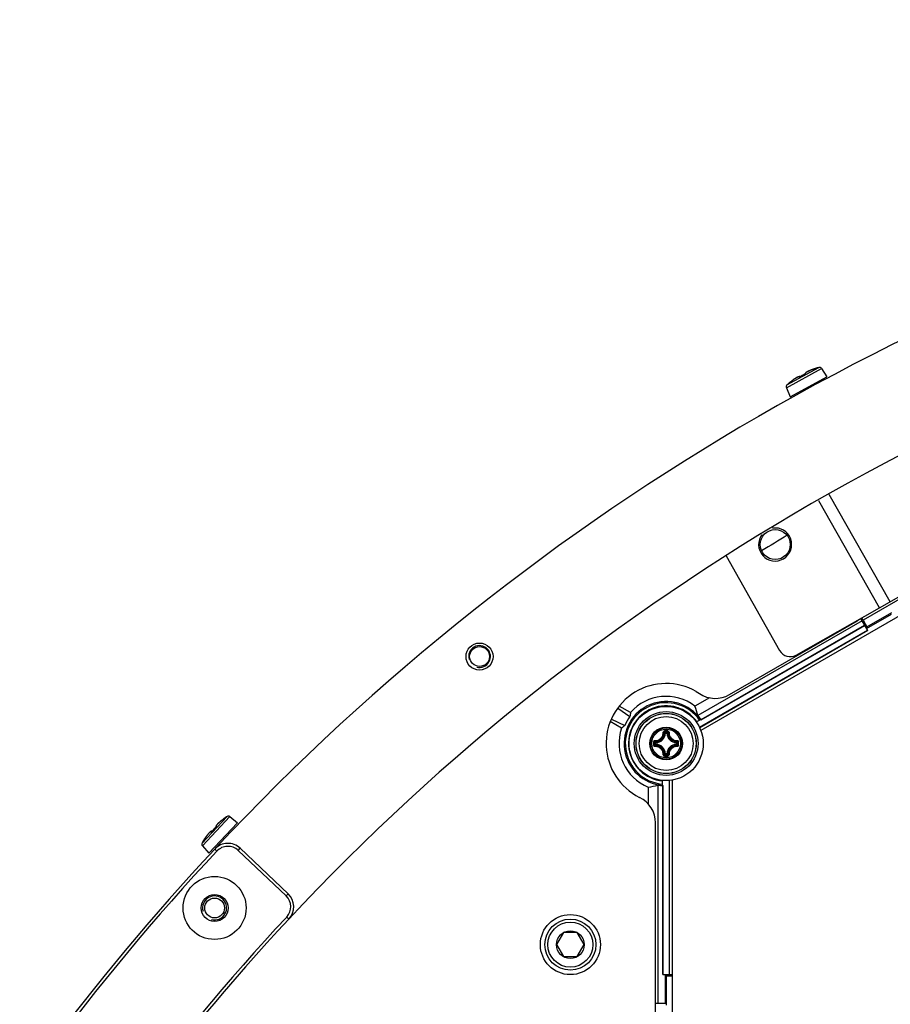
# Model space of a CAD drawing. Header units: millimetres. Extents: x 0 to 420, y 0 to 297.
# Tile 182 of 256: x 92 to 107, y 239 to 255. Entities that reach past the tile are written whole.
import ezdxf

# ---------------------------------------------------------------- set-up
doc = ezdxf.new("R2010")
doc.units = ezdxf.units.MM
doc.header["$LTSCALE"] = 23.1
doc.layers.get('0').update_dxf_attribs({"linetype": 'CONTINUOUS'})
doc.layers.add('02___PRT_ALL_AXES', color=7, linetype='CONTINUOUS')
doc.layers.add('DIM_PILOTEES', color=7, linetype='CONTINUOUS')
doc.styles.get("Standard").update_dxf_attribs({"font": 'txt', "width": 0.7})
doc.styles.add('TEXTSTYLE_4', font='txt')
doc.dimstyles.new('DIMSTYLE_5', dxfattribs={"dimtxt": 2.5, "dimasz": 3.5, "dimexe": 2, "dimexo": 0, "dimtad": 1, "dimlfac": 10, "dimdsep": 46, "dimtxsty": 'Standard', "dimblk": '_FILLED', "dimblk1": '_FILLED', "dimblk2": '_FILLED', "dimcen": 0.09, "dimazin": 2, "dimtp": 0.8, "dimtm": 0.8, "dimtfac": 1, "dimtmove": 0, "dimatfit": 2, "dimldrblk": '_FILLED', "dimfxl": 0, "dimtolj": 1, "dimarcsym": 0})

# ---------------------------------------------------------------- blocks, each defined once
blk = doc.blocks.new('_FILLED')
at = {"color": 0, "linetype": 'ByBlock'}
blk.add_solid([(0, 0), (-1, 0.1429), (-1, -0.1429)], dxfattribs=at)
blk = doc.blocks.new('*D8')
at = {"layer": 'DIM_PILOTEES', "color": 2, "linetype": 'Continuous'}
for p, q in [((124.125, 214.622), (176.063, 258.233)), ((154.337, 239.99), (124.125, 214.622)), ((93.913, 189.254), (124.125, 214.622))]:
    blk.add_line(p, q, dxfattribs=at)
at = {"layer": 'DIM_PILOTEES', "color": 2, "linetype": 'Continuous', "xscale": 3.5, "yscale": 3.5, "zscale": 3.5}
for p, rotation in [((154.337, 239.99), 40.0192182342), ((93.913, 189.254), 220.0192182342)]:
    blk.add_blockref('_FILLED', p, dxfattribs=dict(at, rotation=rotation))
at = {"layer": 'DIM_PILOTEES', "color": 2, "linetype": 'Continuous', "insert": (166.988, 254.693), "char_height": 2.5, "width": 13.83929, "attachment_point": 1, "rotation": 40.0192, "line_spacing_factor": 0.9, "style": 'TEXTSTYLE_4'}
blk.add_mtext('{\\ftxt;\\W0.0001;\\H0.0001;\\~}{\\ftxt;\\W1.3333333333;\\H2.5; }{\\ftxt;\\W0.0001;\\H0.0001;\\~}{\\ftxt;\\W0.0001;\\H0.0001;\\~}{\\ftxt;\\W2.3571428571;\\H2.5; }{\\ftxt;\\W0.0001;\\H0.0001;\\~}', dxfattribs=at)

msp = doc.modelspace()

# ---------------------------------------------------------------- linework, layer by layer
at = {"color": 7, "linetype": 'Continuous'}
for p, q in [((104.8287, 249.2448), (105.4145, 249.5648)), ((104.8379, 249.2899), (105.3716, 249.5815)), ((105.2918, 249.5569), (105.3083, 249.5625)), ((105.2936, 249.5575), (105.2918, 249.557)), ((105.2958, 249.5582), (105.2936, 249.5575)), ((105.2963, 249.5588), (105.2937, 249.558)), ((105.2937, 249.558), (105.2939, 249.5577)), ((105.2989, 249.5593), (105.2958, 249.5582)), ((105.2983, 249.5595), (105.2963, 249.5588)), ((105.3011, 249.5604), (105.2983, 249.5595)), ((105.3009, 249.5599), (105.2989, 249.5593)), ((105.3027, 249.5606), (105.3009, 249.5599)), ((105.3037, 249.5613), (105.3011, 249.5604)), ((105.3043, 249.5611), (105.3027, 249.5606)), ((105.306, 249.5621), (105.3037, 249.5613)), ((105.3057, 249.5616), (105.3043, 249.5611)), ((105.307, 249.5621), (105.3057, 249.5616)), ((105.3073, 249.5625), (105.306, 249.5621)), ((105.3081, 249.5625), (105.307, 249.5621)), ((105.3091, 249.5632), (105.3073, 249.5625)), ((105.3085, 249.5626), (105.3081, 249.5625)), ((105.3083, 249.5625), (105.3084, 249.5626)), ((105.3084, 249.5626), (105.3104, 249.5633)), ((105.3103, 249.5641), (105.3085, 249.5626)), ((105.3104, 249.5634), (105.3085, 249.5626)), ((105.4145, 249.5648), (105.5057, 249.4279)), ((104.8947, 249.0941), (105.5057, 249.4279)), ((105.0518, 249.4225), (105.0497, 249.4239)), ((105.0594, 249.4266), (105.0583, 249.4262)), ((105.062, 249.4278), (105.0594, 249.4266)), ((105.0606, 249.4268), (105.0605, 249.427)), ((105.1063, 249.4526), (105.0897, 249.4436)), ((105.1344, 249.4674), (105.1251, 249.4626)), ((105.1282, 249.4637), (105.1281, 249.4639)), ((105.1379, 249.4725), (105.1379, 249.4718)), ((105.1379, 249.4718), (105.138, 249.4697)), ((105.1822, 249.5123), (105.1739, 249.5077)), ((105.1899, 249.5163), (105.1814, 249.5119)), ((104.8287, 249.2448), (104.8947, 249.0941)), ((104.8831, 249.3298), (104.8833, 249.3306)), ((104.8856, 249.3321), (104.8833, 249.3306)), ((104.8846, 249.3316), (104.8833, 249.3306)), ((104.8853, 249.3319), (104.8846, 249.3316)), ((104.8871, 249.3326), (104.8847, 249.3308)), ((104.8871, 249.3326), (104.8856, 249.3321)), ((104.8878, 249.3331), (104.8871, 249.3326)), ((104.8875, 249.3329), (104.8998, 249.3427)), ((104.8889, 249.334), (104.8878, 249.3331)), ((104.8903, 249.3351), (104.8889, 249.334)), ((104.8918, 249.3363), (104.8903, 249.3351)), ((104.8943, 249.3383), (104.8918, 249.3363)), ((104.897, 249.3405), (104.8943, 249.3383)), ((104.8997, 249.3427), (104.897, 249.3405)), ((106.5561, 245.6753), (105.5443, 247.4637)), ((106.3829, 245.5753), (105.3722, 247.3616)), ((109.2561, 247.1879), (106.1066, 245.3695)), ((109.4471, 247.0239), (103.4037, 243.5348)), ((106.3829, 245.5753), (108.6909, 246.9078)), ((103.8238, 246.4432), (104.7169, 244.8645)), ((104.9895, 244.7889), (106.3821, 245.5768)), ((106.1637, 245.2336), (106.5801, 245.474)), ((106.1703, 245.2591), (106.5867, 245.4995)), ((106.09, 245.3614), (103.3548, 243.7822)), ((103.4075, 243.7145), (106.1325, 245.2877)), ((103.408, 243.7107), (106.1342, 245.2847)), ((103.8821, 244.1314), (106.0153, 245.363)), ((106.185, 245.1968), (106.0682, 245.3992)), ((106.106, 245.3706), (106.0842, 245.4083)), ((106.1066, 245.3695), (106.1703, 245.2591)), ((106.1832, 245.1998), (103.383, 243.5831)), ((106.185, 245.1968), (103.3846, 243.58)), ((103.3251, 244.1824), (103.3807, 244.1478)), ((103.5474, 244.078), (103.305, 243.9381)), ((102.0179, 243.9056), (102.2207, 243.7652)), ((102.2335, 243.8326), (102.0452, 243.9412)), ((102.083, 243.573), (101.8949, 243.6816)), ((101.9123, 243.723), (102.1352, 243.6176)), ((103.328, 243.6761), (103.4023, 243.719)), ((102.814, 243.4872), (102.8041, 243.4878)), ((102.814, 243.4872), (102.814, 243.4972)), ((102.814, 243.4972), (102.8365, 243.4972)), ((102.8141, 243.4872), (102.8364, 243.4872)), ((102.8365, 243.4872), (102.8365, 243.4972)), ((102.8365, 243.4872), (102.8464, 243.4878)), ((102.6443, 243.305), (102.6443, 243.3275)), ((102.6543, 243.3275), (102.6443, 243.3275)), ((102.6543, 243.305), (102.6443, 243.305)), ((102.6543, 243.3275), (102.6537, 243.3374)), ((102.6543, 243.305), (102.6537, 243.2951)), ((102.6543, 243.3051), (102.6543, 243.3274)), ((102.9962, 243.3275), (102.9968, 243.3374)), ((102.9962, 243.3275), (103.0062, 243.3275)), ((102.9962, 243.3274), (102.9962, 243.3051)), ((102.9962, 243.305), (102.9968, 243.2951)), ((102.9962, 243.305), (103.0062, 243.305)), ((103.0062, 243.3275), (103.0062, 243.305)), ((102.814, 243.1453), (102.8041, 243.1447)), ((102.814, 243.1453), (102.814, 243.1353)), ((102.8365, 243.1353), (102.814, 243.1353)), ((102.8364, 243.1453), (102.8141, 243.1453)), ((102.8365, 243.1453), (102.8365, 243.1353)), ((102.8365, 243.1453), (102.8464, 243.1447)), ((102.4666, 242.8072), (102.4708, 242.8098)), ((102.4666, 242.8072), (102.4708, 242.8097)), ((102.7662, 242.6151), (102.7662, 242.7008)), ((102.8742, 242.6998), (102.8742, 239.4685)), ((102.8777, 242.7), (102.8777, 239.4685)), ((102.9252, 242.7064), (102.9252, 235.7277)), ((102.5279, 242.5894), (102.5279, 242.3086)), ((102.6877, 242.6244), (102.6877, 238.9877)), ((102.7727, 239.4685), (102.7727, 242.6128)), ((102.7762, 239.4685), (102.7762, 242.6143)), ((95.0925, 241.6584), (95.5103, 242.1002)), ((95.0977, 241.6126), (95.5563, 242.0976)), ((95.2069, 241.4896), (95.6852, 241.9954)), ((95.3575, 241.9822), (95.3509, 241.9754)), ((95.442, 242.0523), (95.4549, 242.0618)), ((95.4448, 242.0548), (95.4435, 242.0539)), ((95.4436, 242.0539), (95.4438, 242.0536)), ((95.4545, 242.062), (95.4448, 242.0548)), ((95.4481, 242.0567), (95.4454, 242.0548)), ((95.4497, 242.0579), (95.4481, 242.0567)), ((95.4512, 242.0591), (95.4497, 242.0579)), ((95.4526, 242.0601), (95.4512, 242.0591)), ((95.4538, 242.0611), (95.4526, 242.0601)), ((95.4549, 242.0619), (95.4538, 242.0611)), ((95.4566, 242.0636), (95.4545, 242.062)), ((95.4558, 242.0626), (95.4549, 242.0619)), ((95.4561, 242.0629), (95.4558, 242.0626)), ((95.4574, 242.0648), (95.4561, 242.0628)), ((95.4577, 242.0642), (95.4561, 242.0629)), ((95.4561, 242.0628), (95.4577, 242.0641)), ((95.5563, 242.0976), (95.6852, 241.9954)), ((102.6477, 236.4562), (102.6477, 241.9934)), ((95.2551, 241.8504), (95.2527, 241.8511)), ((95.2547, 241.8496), (95.2599, 241.8547)), ((95.2611, 241.8567), (95.26, 241.8558)), ((95.2612, 241.8569), (95.2611, 241.8567)), ((95.2632, 241.8587), (95.2612, 241.8569)), ((95.2622, 241.8572), (95.2621, 241.8574)), ((95.2976, 241.8959), (95.2846, 241.8821)), ((95.3174, 241.9162), (95.3124, 241.9112)), ((95.3151, 241.9131), (95.3149, 241.9133)), ((95.3199, 241.9186), (95.3174, 241.9162)), ((95.3216, 241.9245), (95.3218, 241.9239)), ((95.3218, 241.9239), (95.3225, 241.9219)), ((95.3515, 241.9761), (95.345, 241.9691)), ((95.1241, 241.7124), (95.1231, 241.7111)), ((95.1232, 241.7102), (95.1231, 241.7111)), ((95.1246, 241.7129), (95.1241, 241.7124)), ((95.1261, 241.7141), (95.1244, 241.7117)), ((95.1266, 241.7148), (95.1261, 241.7141)), ((95.1264, 241.7146), (95.1351, 241.7277)), ((95.1274, 241.7161), (95.1266, 241.7148)), ((95.1284, 241.7175), (95.1274, 241.7161)), ((95.1295, 241.7191), (95.1284, 241.7175)), ((95.1312, 241.7218), (95.1295, 241.7191)), ((95.1332, 241.7248), (95.1312, 241.7218)), ((95.135, 241.7277), (95.1332, 241.7248)), ((95.0977, 241.6126), (95.2069, 241.4896)), ((95.3389, 241.5238), (95.3024, 241.5579)), ((95.6937, 241.5344), (95.7281, 241.5707)), ((96.4916, 240.7772), (95.6937, 241.5344)), ((96.526, 240.8135), (95.7281, 241.5707)), ((96.4916, 240.7772), (96.526, 240.8135)), ((96.5022, 240.4252), (96.5387, 240.3911)), ((101.1139, 240.1652), (100.9985, 239.9652)), ((101.3449, 240.1652), (101.1139, 240.1652)), ((101.4604, 239.9652), (101.3449, 240.1652)), ((100.9985, 239.9652), (101.1139, 239.7652)), ((101.3449, 239.7652), (101.4604, 239.9652)), ((101.1139, 239.7652), (101.3449, 239.7652)), ((102.7727, 239.4685), (102.9252, 239.4685)), ((102.8152, 238.9877), (102.8152, 239.4685)), ((102.8252, 239.4479), (102.8252, 238.9542)), ((102.8252, 239.4479), (102.9252, 239.4479)), ((102.6477, 238.9877), (102.8152, 238.9877))]:
    msp.add_line(p, q, dxfattribs=at)
for points in [[(105.2937, 249.558), (105.2823, 249.5542), (105.2693, 249.5498), (105.2568, 249.5453), (105.2447, 249.5407), (105.2332, 249.5361), (105.2223, 249.5316), (105.2121, 249.5271), (105.2026, 249.5227), (105.1939, 249.5185), (105.1859, 249.5144), (105.1823, 249.5124)], [(105.2918, 249.557), (105.2809, 249.5534), (105.2682, 249.549), (105.2556, 249.5445), (105.2432, 249.5398), (105.2313, 249.535), (105.2199, 249.5303), (105.2092, 249.5255), (105.1991, 249.5209), (105.1899, 249.5163)], [(105.3128, 249.5653), (105.3125, 249.5652), (105.3103, 249.5641)], [(105.3128, 249.5653), (105.3113, 249.5647), (105.3107, 249.5643)], [(105.0018, 249.4138), (104.9947, 249.4099), (104.9869, 249.4054), (104.9787, 249.4004), (104.9698, 249.3947), (104.9606, 249.3886), (104.9508, 249.3818), (104.9408, 249.3746), (104.9304, 249.3669), (104.9198, 249.3588), (104.9091, 249.3503), (104.8997, 249.3427)], [(105.0585, 249.4258), (105.0559, 249.4277), (105.0522, 249.4291), (105.0485, 249.4298), (105.0446, 249.4298), (105.0405, 249.4294), (105.0361, 249.4285), (105.0313, 249.4271), (105.026, 249.4252), (105.0202, 249.4229), (105.0138, 249.4199), (105.0068, 249.4164), (104.9992, 249.4123), (104.9983, 249.4118)], [(105.0497, 249.4239), (105.0486, 249.4247), (105.045, 249.4261), (105.0414, 249.4267), (105.0376, 249.4267), (105.0337, 249.4263), (105.0295, 249.4254), (105.025, 249.424), (105.02, 249.4222), (105.0145, 249.4199), (105.0085, 249.4171), (105.0018, 249.4138)], [(105.0522, 249.4227), (105.0511, 249.4222), (105.05, 249.4217), (105.0491, 249.4214), (105.0484, 249.4212), (105.0479, 249.4211), (105.0477, 249.421)], [(105.065, 249.4296), (105.0596, 249.4264), (105.058, 249.4255), (105.0564, 249.4247), (105.0549, 249.4239), (105.0535, 249.4233), (105.0522, 249.4227)], [(105.0897, 249.4436), (105.0835, 249.4401), (105.0773, 249.4366), (105.0711, 249.4331), (105.065, 249.4296)], [(105.1287, 249.4642), (105.1237, 249.4616), (105.1173, 249.4584), (105.1111, 249.4551), (105.1048, 249.4518), (105.0985, 249.4484)], [(105.1251, 249.4626), (105.1188, 249.4593), (105.1125, 249.456), (105.1063, 249.4526)], [(105.1387, 249.4702), (105.1378, 249.4696), (105.1368, 249.4689), (105.1357, 249.4682), (105.1345, 249.4674), (105.1331, 249.4666), (105.1317, 249.4658), (105.1302, 249.465), (105.1287, 249.4642)], [(105.1739, 249.5077), (105.1671, 249.5037), (105.1612, 249.4999), (105.1561, 249.4963), (105.1517, 249.4929), (105.1479, 249.4896), (105.1448, 249.4864), (105.1422, 249.4832), (105.1401, 249.4799), (105.1386, 249.4763), (105.1379, 249.4725)], [(105.1407, 249.4719), (105.1406, 249.4719), (105.1403, 249.4716), (105.1399, 249.4713), (105.1394, 249.4708), (105.1387, 249.4702)], [(95.4435, 242.0539), (95.4338, 242.0468), (95.4228, 242.0386), (95.4123, 242.0304), (95.4022, 242.0223), (95.3927, 242.0144), (95.3837, 242.0067), (95.3754, 241.9993), (95.3677, 241.9922), (95.3607, 241.9855), (95.3544, 241.9792), (95.3516, 241.9762)], [(95.442, 242.0523), (95.4327, 242.0456), (95.422, 242.0375), (95.4114, 242.0292), (95.4011, 242.021), (95.3912, 242.0128), (95.3818, 242.0048), (95.3731, 241.9969), (95.3649, 241.9894), (95.3575, 241.9822)], [(95.4454, 242.0548), (95.4425, 242.0527), (95.442, 242.0523)], [(95.4594, 242.0667), (95.4592, 242.0665), (95.4574, 242.0648)], [(95.4594, 242.0667), (95.4581, 242.0656), (95.4577, 242.0651)], [(95.2103, 241.8267), (95.2047, 241.8208), (95.1987, 241.8142), (95.1923, 241.8068), (95.1857, 241.7988), (95.1788, 241.79), (95.1716, 241.7806), (95.1642, 241.7707), (95.1567, 241.7601), (95.1492, 241.7492), (95.1416, 241.7378), (95.135, 241.7277)], [(95.2605, 241.8557), (95.2574, 241.8566), (95.2535, 241.8569), (95.2497, 241.8563), (95.246, 241.8552), (95.2422, 241.8535), (95.2383, 241.8513), (95.2342, 241.8485), (95.2297, 241.8451), (95.2249, 241.841), (95.2197, 241.8363), (95.2142, 241.8308), (95.2082, 241.8245), (95.2075, 241.8238)], [(95.2527, 241.8511), (95.2514, 241.8515), (95.2476, 241.8518), (95.2439, 241.8512), (95.2403, 241.8501), (95.2368, 241.8484), (95.2331, 241.8463), (95.2291, 241.8436), (95.2249, 241.8404), (95.2204, 241.8365), (95.2155, 241.8319), (95.2103, 241.8267)], [(95.2555, 241.8507), (95.2545, 241.8499), (95.2537, 241.8492), (95.2529, 241.8486), (95.2523, 241.8482), (95.2519, 241.8479), (95.2516, 241.8477)], [(95.2655, 241.8612), (95.2613, 241.8565), (95.2601, 241.8552), (95.2588, 241.8539), (95.2577, 241.8528), (95.2565, 241.8517), (95.2555, 241.8507)], [(95.2846, 241.8821), (95.2798, 241.877), (95.275, 241.8717), (95.2702, 241.8665), (95.2655, 241.8612)], [(95.3154, 241.9138), (95.3114, 241.9098), (95.3064, 241.9048), (95.3014, 241.8997), (95.2965, 241.8946), (95.2916, 241.8895)], [(95.3124, 241.9112), (95.3075, 241.9061), (95.3025, 241.901), (95.2976, 241.8959)], [(95.323, 241.9226), (95.3224, 241.9217), (95.3217, 241.9208), (95.3208, 241.9198), (95.3199, 241.9186), (95.3189, 241.9175), (95.3178, 241.9163), (95.3166, 241.915), (95.3154, 241.9138)], [(95.345, 241.9691), (95.3398, 241.9632), (95.3354, 241.9578), (95.3316, 241.9528), (95.3284, 241.9482), (95.3259, 241.9439), (95.3239, 241.9399), (95.3224, 241.936), (95.3214, 241.9322), (95.3211, 241.9284), (95.3216, 241.9245)], [(95.3244, 241.9248), (95.3244, 241.9247), (95.3242, 241.9244), (95.3239, 241.924), (95.3235, 241.9234), (95.323, 241.9226)], [(95.1261, 241.7141), (95.1249, 241.7132), (95.1233, 241.7113), (95.1231, 241.7111)]]:
    msp.add_lwpolyline(points, dxfattribs=at)
for centre, radius in [((102.8252, 243.3163), 0.6185), ((102.8252, 243.3163), 0.5318), ((102.8252, 243.3163), 0.5019), ((102.8252, 243.3163), 0.5), ((102.8252, 243.3162), 0.45), ((102.8252, 243.3162), 0.2732), ((102.8252, 243.3162), 0.2731), ((102.8252, 243.3162), 0.262), ((102.8252, 243.3162), 0.2384), ((95.3013, 240.576), 0.525), ((95.3013, 240.576), 0.225), ((101.2294, 239.9652), 0.5), ((101.2294, 239.9652), 0.425), ((101.2294, 239.9652), 0.375), ((101.2294, 239.9652), 0.2309)]:
    msp.add_circle(centre, radius, dxfattribs=at)
for centre, radius, start, end in [((124.1252, 214.622), 39.45, 103.22022, 136.89322), ((105.4896, 248.9028), 0.683, 112.66815, 112.84923), ((105.5036, 248.8692), 0.7194, 111.77269, 112.6624), ((105.517, 248.8359), 0.7552, 111.51761, 111.77827), ((105.5251, 248.8153), 0.7773, 111.03353, 111.5166), ((105.5328, 248.7953), 0.7988, 110.72498, 111.03448), ((105.5409, 248.7736), 0.822, 109.97038, 110.72313), ((105.5478, 248.7549), 0.8418, 109.65736, 109.97242), ((105.5511, 248.7457), 0.8516, 109.19457, 109.65723), ((105.5532, 248.7396), 0.8582, 108.93594, 109.19486), ((105.5545, 248.7359), 0.862, 107.7411, 108.93675), ((105.3153, 249.5547), 0.0101, 116.46482, 120.46877), ((105.3153, 249.5547), 0.01, 106.91816, 116.47921), ((105.6613, 248.417), 1.2, 103.97287, 106.88234), ((105.3812, 249.5427), 0.04, 33.65, 103.97287), ((105.4463, 248.6821), 0.8574, 127.29492, 127.67111), ((105.4318, 248.7012), 0.8334, 126.66099, 127.29642), ((105.4154, 248.7233), 0.8059, 126.284, 126.65979), ((105.3997, 248.7446), 0.7794, 125.83824, 126.28458), ((105.3846, 248.7655), 0.7537, 125.54167, 125.83744), ((105.361, 248.7986), 0.713, 124.69905, 125.54723), ((105.3385, 248.831), 0.6735, 124.49978, 124.69318), ((105.0065, 249.5186), 0.1066, 298.65972, 300.49488), ((105.6694, 248.3927), 1.2, 118.65011, 120.48741), ((105.6695, 248.3925), 1.2002, 116.81277, 118.64982), ((105.0795, 249.5599), 0.1078, 296.81328, 297.71652), ((104.8654, 249.2608), 0.04, 133.32713, 203.65), ((105.6613, 248.417), 1.2, 130.41766, 133.32713), ((104.8896, 249.3221), 0.01, 117.79905, 130.36747), ((105.4691, 248.653), 0.8944, 128.43223, 129.53823), ((105.4615, 248.6626), 0.8821, 128.07889, 128.43202), ((105.4549, 248.671), 0.8714, 127.67102, 128.07901), ((124.1252, 214.622), 37.5, 120.94158, 121.70578), ((105.9153, 245.5362), 0.2, 300, 312.68965), ((104.891, 244.963), 0.2, 209.5, 299.5), ((102.8252, 243.3163), 1, 60.01188, 243.74462), ((103.6446, 244.5428), 0.475, 236.25538, 300), ((102.8252, 243.3163), 0.7002, 34.93575, 265.16551), ((102.8252, 243.3163), 0.6802, 35.08125, 265.023), ((102.8252, 243.3163), 0.7853, 52.34857, 138.89732), ((102.8252, 243.3177), 0.6262, 35.4069, 264.5931), ((102.8252, 243.3177), 0.6239, 114.91027, 185.07126), ((102.8252, 243.327), 0.6155, 64.708, 115.27353), ((104.2153, 243.9198), 1.6533, 181.25615, 181.54381), ((101.4351, 243.9202), 1.6535, 358.46246, 358.72535), ((102.8252, 243.3177), 0.6239, 35.42723, 65.07126), ((102.8252, 243.3163), 0.7054, 34.36847, 41.34228), ((102.8252, 243.3163), 0.7037, 34.09429, 34.91119), ((102.8252, 243.3163), 0.7853, 160.91941, 247.74865), ((102.6452, 243.4962), 0.1591, 273.05434, 356.94559), ((102.6452, 243.4962), 0.169, 273.05291, 356.9472), ((102.5157, 243.198), 0.4088, 45.14387, 48.28215), ((102.8249, 232.6275), 10.8976, 89.85392, 90.14255), ((102.8253, 232.7108), 10.8024, 89.85569, 90.14432), ((102.4787, 243.1794), 0.462, 43.45836, 46.26688), ((103.1718, 243.1794), 0.462, 133.73298, 136.54165), ((103.0052, 243.4962), 0.169, 183.0529, 266.94717), ((103.1349, 243.1978), 0.409, 131.71862, 134.85577), ((103.0052, 243.4962), 0.1591, 183.05441, 266.94559), ((113.5138, 243.3163), 10.8973, 179.85603, 180.00033), ((113.5139, 243.3162), 10.8975, 179.99981, 180.14412), ((113.431, 243.3162), 10.8027, 179.85574, 180.14426), ((102.9619, 243.6627), 0.4618, 223.73241, 226.54218), ((102.962, 242.9698), 0.4618, 133.45787, 136.26741), ((102.9439, 243.6261), 0.4094, 221.71998, 224.85435), ((102.9438, 243.0065), 0.4092, 135.14517, 138.28089), ((102.6452, 243.1362), 0.1591, 3.05434, 86.94565), ((102.6452, 243.1362), 0.169, 3.05293, 86.9472), ((103.0052, 243.1362), 0.169, 93.05264, 176.94693), ((103.0052, 243.1362), 0.1591, 93.05441, 176.94559), ((102.707, 243.6258), 0.4088, 315.14387, 318.28215), ((102.7068, 243.0066), 0.409, 41.71863, 44.85577), ((102.6884, 243.6628), 0.462, 313.45836, 316.26688), ((102.6884, 242.9697), 0.462, 43.73298, 46.54165), ((92.2196, 243.3163), 10.8027, 359.85574, 0.14426), ((92.1366, 243.3163), 10.8975, 359.99981, 0.14412), ((92.1367, 243.3162), 10.8973, 359.85603, 0.00033), ((102.9989, 241.8117), 1.6544, 118.51242, 118.72532), ((102.8172, 243.3131), 0.6155, 184.70791, 209.99085), ((102.5154, 243.4349), 0.4094, 311.71999, 314.85435), ((102.4788, 243.4529), 0.4618, 313.73245, 316.54218), ((103.1718, 243.4531), 0.462, 223.45836, 226.26689), ((103.1348, 243.4345), 0.4088, 225.14387, 228.28216), ((102.8161, 243.3124), 0.6142, 209.99077, 210.1385), ((102.8172, 243.3131), 0.6155, 210.13817, 235.27354), ((102.8238, 254.005), 10.8976, 269.86331, 270.15193), ((102.8253, 253.9216), 10.8024, 269.85526, 270.14388), ((102.8252, 243.3177), 0.6239, 234.91027, 264.57277), ((102.8252, 243.3163), 0.7054, 258.75984, 265.73195), ((102.8252, 243.3163), 0.7037, 265.18956, 266.00635), ((102.1727, 241.9934), 0.475, 0, 63.74462), ((95.8318, 241.4909), 0.683, 130.61815, 130.79923), ((95.8554, 241.4633), 0.7194, 129.72269, 130.6124), ((95.8784, 241.4357), 0.7552, 129.46761, 129.72827), ((95.8925, 241.4186), 0.7773, 128.98353, 129.4666), ((95.9059, 241.402), 0.7988, 128.67498, 128.98448), ((95.9204, 241.3839), 0.822, 127.92038, 128.67313), ((95.9327, 241.3682), 0.8418, 127.60736, 127.92242), ((95.9386, 241.3604), 0.8516, 127.14457, 127.60723), ((95.9426, 241.3553), 0.8582, 126.88594, 127.14486), ((95.9449, 241.3521), 0.862, 125.6911, 126.88675), ((95.355, 242.1901), 0.1626, 307.90332, 308.45001), ((95.4651, 242.0574), 0.0101, 134.41482, 138.41877), ((95.465, 242.0574), 0.01, 124.86816, 134.42921), ((96.1448, 241.0817), 1.2, 121.92287, 124.83234), ((95.5315, 242.0663), 0.04, 51.6, 121.92287), ((95.2537, 241.8382), 0.0102, 95.49273, 113.3797), ((95.1824, 241.9279), 0.1066, 316.60972, 318.44488), ((96.16, 241.0611), 1.2, 136.60011, 138.43741), ((96.1602, 241.061), 1.2002, 134.76277, 136.59982), ((95.2391, 241.9897), 0.1078, 314.76328, 315.66652), ((95.2404, 241.9885), 0.1061, 315.6638, 316.62052), ((95.1276, 241.6392), 0.04, 151.27713, 221.6), ((96.1448, 241.0817), 1.2, 148.36766, 151.27713), ((95.1317, 241.705), 0.01, 135.74905, 148.31747), ((95.8893, 241.247), 0.8944, 146.38223, 147.48823), ((95.8791, 241.2538), 0.8821, 146.02889, 146.38202), ((95.8702, 241.2598), 0.8714, 145.62102, 146.02901), ((95.8586, 241.2677), 0.8574, 145.24492, 145.62111), ((95.8389, 241.2813), 0.8334, 144.61099, 145.24642), ((95.8165, 241.2973), 0.8059, 144.234, 144.60979), ((95.795, 241.3128), 0.7794, 143.78824, 144.23458), ((95.7742, 241.328), 0.7537, 143.49167, 143.78744), ((95.7416, 241.3522), 0.713, 142.64905, 143.49723), ((95.7101, 241.3761), 0.6735, 142.44978, 142.64318), ((95.5216, 241.3531), 0.3, 46.49957, 136.93862), ((124.1254, 214.6222), 39.45, 136.93862, 163.06052), ((124.1254, 214.6222), 39.4, 136.93862, 163.06052), ((95.5216, 241.3531), 0.25, 46.49957, 136.93862), ((96.3195, 240.5958), 0.25, 316.95131, 46.49957), ((96.3195, 240.5958), 0.3, 316.95131, 46.49957), ((124.1254, 214.6222), 37.8, 136.95131, 163.04782), ((124.1254, 214.6222), 37.75, 136.95131, 163.04782)]:
    msp.add_arc(centre, radius, start, end, dxfattribs=at)
at = {"color": 2, "linetype": 'Continuous'}
for centre, radius in [((99.7162, 244.7655), 0.1815), ((95.3013, 240.576), 0.2)]:
    msp.add_arc(centre, radius, 255, 195, dxfattribs=at)
at = {"color": 7, "linetype": 'Continuous'}
for centre, major_axis, ratio, start_param, end_param in [((103.0618, 243.726), (0.4731, 0.8195), 0.8660474, -4.3653213, -4.2915402), ((102.6133, 243.6834), (-0.424, 0.7344), 0.8660474, -1.913852, -1.7191638), ((102.7995, 243.3311), (0.6266, -0.3618), 0.9991568, 3.021627, 3.2581566), ((102.5883, 242.9058), (0.474, 0.8209), 0.8660474, 1.1469495, 1.220666), ((102.4008, 243.3163), (0.8488, 0), 0.8660474, -1.4206154, -1.2260297)]:
    msp.add_ellipse(centre, major_axis=major_axis, ratio=ratio, start_param=start_param, end_param=end_param, dxfattribs=at)
for points, knots in [([(105.2244, 249.5322), (105.2179, 249.5294), (105.2054, 249.5239), (105.1881, 249.5155), (105.1732, 249.5074), (105.1611, 249.4998), (105.152, 249.4929), (105.1461, 249.4869), (105.1429, 249.4813), (105.1439, 249.4777), (105.1448, 249.4766)], [0, 0, 0, 0, 0.209215, 0.3998846, 0.567552, 0.7085724, 0.8204715, 0.9025746, 0.9579503, 1, 1, 1, 1]), ([(105.3104, 249.5633), (105.3109, 249.5635), (105.3114, 249.5639), (105.3123, 249.5641), (105.3124, 249.5643)], [0, 0, 0, 0, 0.7251783, 1, 1, 1, 1]), ([(105.3128, 249.5653), (105.3128, 249.5652), (105.3124, 249.565), (105.3124, 249.5646), (105.3124, 249.5643)], [0, 0, 0, 0, 0.1825971, 1, 1, 1, 1]), ([(105.0415, 249.4202), (105.0413, 249.4215), (105.0396, 249.4246), (105.0337, 249.4256), (105.0262, 249.4242), (105.0161, 249.4206), (105.0039, 249.4149), (104.9897, 249.4071), (104.9737, 249.3974), (104.9627, 249.39), (104.957, 249.3861)], [0, 0, 0, 0, 0.0431727, 0.0945281, 0.1724149, 0.281571, 0.421815, 0.5908512, 0.7850793, 1, 1, 1, 1]), ([(105.0415, 249.4202), (105.0416, 249.4194), (105.0441, 249.4193), (105.0465, 249.4201), (105.0485, 249.4208), (105.0496, 249.4212)], [0, 0, 0, 0, 0.2828014, 0.5892373, 1, 1, 1, 1]), ([(105.0486, 249.4247), (105.0495, 249.4249), (105.0524, 249.4254), (105.0554, 249.4256), (105.0574, 249.4252)], [0, 0, 0, 0, 0.2987173, 1, 1, 1, 1]), ([(105.0496, 249.4212), (105.0502, 249.4215), (105.053, 249.4226), (105.0556, 249.424), (105.0577, 249.4251)], [0, 0, 0, 0, 0.2277994, 1, 1, 1, 1]), ([(105.1297, 249.4645), (105.1304, 249.4648), (105.1331, 249.4663), (105.1357, 249.4679), (105.1376, 249.4691)], [0, 0, 0, 0, 0.2621082, 1, 1, 1, 1]), ([(105.1376, 249.4691), (105.1397, 249.4705), (105.1423, 249.4725), (105.1448, 249.475), (105.145, 249.4763), (105.1448, 249.4766)], [0, 0, 0, 0, 0.6980231, 0.8952892, 1, 1, 1, 1]), ([(104.8831, 249.3298), (104.8831, 249.3297), (104.8838, 249.3302), (104.8843, 249.3305), (104.8859, 249.3316), (104.8869, 249.3324), (104.8875, 249.3329)], [0, 0, 0, 0, 0.0572048, 0.2477264, 0.5658215, 1, 1, 1, 1]), ([(102.6372, 243.3641), (102.6555, 243.3635), (102.6929, 243.37), (102.7404, 243.4012), (102.7715, 243.4486), (102.778, 243.486), (102.7774, 243.5043)], [0, 0, 0, 0, 0.2490657, 0.5000009, 0.7509336, 1, 1, 1, 1]), ([(102.6384, 243.3537), (102.6579, 243.3531), (102.6978, 243.36), (102.7483, 243.3932), (102.7815, 243.4437), (102.7884, 243.4836), (102.7878, 243.5031)], [0, 0, 0, 0, 0.2491878, 0.5000017, 0.7508139, 1, 1, 1, 1]), ([(102.7978, 243.525), (102.7925, 243.525), (102.7816, 243.5206), (102.7773, 243.5096), (102.7774, 243.5043)], [0, 0, 0, 0, 0.502102, 1, 1, 1, 1]), ([(102.7774, 243.5043), (102.7797, 243.5044), (102.7829, 243.5044), (102.7863, 243.5038), (102.7876, 243.5035), (102.7878, 243.5031)], [0, 0, 0, 0, 0.6581827, 0.8829032, 1, 1, 1, 1]), ([(102.798, 243.5132), (102.7954, 243.5133), (102.7899, 243.5112), (102.7877, 243.5057), (102.7878, 243.5031)], [0, 0, 0, 0, 0.504442, 1, 1, 1, 1]), ([(102.7978, 243.525), (102.7978, 243.5224), (102.798, 243.5185), (102.7977, 243.5145), (102.798, 243.5132)], [0, 0, 0, 0, 0.6630552, 1, 1, 1, 1]), ([(102.8527, 243.525), (102.8527, 243.5224), (102.8525, 243.5185), (102.8528, 243.5145), (102.8525, 243.5132)], [0, 0, 0, 0, 0.663059, 1, 1, 1, 1]), ([(102.8627, 243.5031), (102.8628, 243.5057), (102.8605, 243.5112), (102.8551, 243.5133), (102.8525, 243.5132)], [0, 0, 0, 0, 0.4955539, 1, 1, 1, 1]), ([(102.8731, 243.5043), (102.8732, 243.5095), (102.8689, 243.5206), (102.858, 243.525), (102.8527, 243.525)], [0, 0, 0, 0, 0.4975538, 1, 1, 1, 1]), ([(102.8627, 243.5031), (102.8621, 243.4836), (102.869, 243.4437), (102.9022, 243.3932), (102.9527, 243.36), (102.9926, 243.3531), (103.0121, 243.3537)], [0, 0, 0, 0, 0.2491874, 0.4999997, 0.7508135, 1, 1, 1, 1]), ([(102.8731, 243.5043), (102.8708, 243.5044), (102.8676, 243.5044), (102.8642, 243.5038), (102.8629, 243.5035), (102.8627, 243.5031)], [0, 0, 0, 0, 0.6581811, 0.8829017, 1, 1, 1, 1]), ([(102.8731, 243.5043), (102.8725, 243.486), (102.879, 243.4486), (102.9101, 243.4012), (102.9576, 243.37), (102.995, 243.3635), (103.0133, 243.3641)], [0, 0, 0, 0, 0.2490667, 0.5000001, 0.7509355, 1, 1, 1, 1]), ([(102.6372, 243.3641), (102.632, 243.3642), (102.6209, 243.3599), (102.6165, 243.349), (102.6165, 243.3437)], [0, 0, 0, 0, 0.4978879, 1, 1, 1, 1]), ([(102.6165, 243.3437), (102.6191, 243.3437), (102.623, 243.3435), (102.627, 243.3438), (102.6283, 243.3435)], [0, 0, 0, 0, 0.6630628, 1, 1, 1, 1]), ([(102.6384, 243.3537), (102.6358, 243.3538), (102.6303, 243.3515), (102.6282, 243.3461), (102.6283, 243.3435)], [0, 0, 0, 0, 0.4955566, 1, 1, 1, 1]), ([(102.6372, 243.3641), (102.6371, 243.3618), (102.6371, 243.3586), (102.6377, 243.3552), (102.638, 243.3539), (102.6384, 243.3537)], [0, 0, 0, 0, 0.6581809, 0.8829012, 1, 1, 1, 1]), ([(102.6443, 243.305), (102.6443, 243.3026), (102.6463, 243.2975), (102.6513, 243.2952), (102.6537, 243.2951)], [0, 0, 0, 0, 0.4999794, 1, 1, 1, 1]), ([(103.0062, 243.3275), (103.0062, 243.3299), (103.0042, 243.335), (102.9992, 243.3373), (102.9968, 243.3374)], [0, 0, 0, 0, 0.4999794, 1, 1, 1, 1]), ([(102.9968, 243.2951), (102.9992, 243.2952), (103.0042, 243.2975), (103.0062, 243.3026), (103.0062, 243.305)], [0, 0, 0, 0, 0.5000206, 1, 1, 1, 1]), ([(103.0133, 243.3641), (103.0134, 243.3618), (103.0134, 243.3586), (103.0128, 243.3552), (103.0125, 243.3539), (103.0121, 243.3537)], [0, 0, 0, 0, 0.658178, 0.8828997, 1, 1, 1, 1]), ([(103.0222, 243.3435), (103.0223, 243.3461), (103.0202, 243.3515), (103.0147, 243.3538), (103.0121, 243.3537)], [0, 0, 0, 0, 0.5044401, 1, 1, 1, 1]), ([(103.034, 243.3437), (103.034, 243.349), (103.0296, 243.3599), (103.0185, 243.3642), (103.0133, 243.3641)], [0, 0, 0, 0, 0.5021153, 1, 1, 1, 1]), ([(103.034, 243.3437), (103.0314, 243.3437), (103.0275, 243.3435), (103.0235, 243.3438), (103.0222, 243.3435)], [0, 0, 0, 0, 0.6630545, 1, 1, 1, 1]), ([(102.6165, 243.2888), (102.6191, 243.2888), (102.623, 243.289), (102.627, 243.2887), (102.6283, 243.289)], [0, 0, 0, 0, 0.6630545, 1, 1, 1, 1]), ([(102.6165, 243.2888), (102.6165, 243.2835), (102.6209, 243.2726), (102.632, 243.2683), (102.6372, 243.2684)], [0, 0, 0, 0, 0.5021153, 1, 1, 1, 1]), ([(102.6283, 243.289), (102.6282, 243.2864), (102.6303, 243.2809), (102.6358, 243.2787), (102.6384, 243.2788)], [0, 0, 0, 0, 0.5044401, 1, 1, 1, 1]), ([(102.6372, 243.2684), (102.6371, 243.2707), (102.6371, 243.2739), (102.6377, 243.2773), (102.638, 243.2786), (102.6384, 243.2788)], [0, 0, 0, 0, 0.658178, 0.8828997, 1, 1, 1, 1]), ([(102.7774, 243.1282), (102.778, 243.1465), (102.7715, 243.1839), (102.7404, 243.2313), (102.6929, 243.2625), (102.6555, 243.269), (102.6372, 243.2684)], [0, 0, 0, 0, 0.2490667, 0.5000001, 0.7509355, 1, 1, 1, 1]), ([(102.7878, 243.1294), (102.7884, 243.1489), (102.7815, 243.1888), (102.7483, 243.2393), (102.6978, 243.2725), (102.6579, 243.2794), (102.6384, 243.2788)], [0, 0, 0, 0, 0.2491874, 0.4999997, 0.7508135, 1, 1, 1, 1]), ([(102.7774, 243.1282), (102.7773, 243.123), (102.7816, 243.1119), (102.7925, 243.1075), (102.7978, 243.1075)], [0, 0, 0, 0, 0.4975005, 1, 1, 1, 1]), ([(102.7774, 243.1282), (102.7797, 243.1281), (102.7829, 243.1281), (102.7863, 243.1287), (102.7876, 243.129), (102.7878, 243.1294)], [0, 0, 0, 0, 0.6581811, 0.8829017, 1, 1, 1, 1]), ([(102.7878, 243.1294), (102.7877, 243.1268), (102.7899, 243.1213), (102.7954, 243.1192), (102.798, 243.1193)], [0, 0, 0, 0, 0.4955539, 1, 1, 1, 1]), ([(102.8365, 243.1353), (102.8389, 243.1353), (102.844, 243.1373), (102.8463, 243.1423), (102.8464, 243.1447)], [0, 0, 0, 0, 0.4999794, 1, 1, 1, 1]), ([(102.8525, 243.1193), (102.8551, 243.1192), (102.8605, 243.1213), (102.8628, 243.1268), (102.8627, 243.1294)], [0, 0, 0, 0, 0.5044421, 1, 1, 1, 1]), ([(102.8527, 243.1075), (102.858, 243.1075), (102.8689, 243.1119), (102.8732, 243.1229), (102.8731, 243.1282)], [0, 0, 0, 0, 0.5021313, 1, 1, 1, 1]), ([(103.0121, 243.2788), (102.9926, 243.2794), (102.9527, 243.2725), (102.9022, 243.2393), (102.869, 243.1888), (102.8621, 243.1489), (102.8627, 243.1294)], [0, 0, 0, 0, 0.2491876, 0.5000016, 0.7508137, 1, 1, 1, 1]), ([(102.8731, 243.1282), (102.8708, 243.1281), (102.8676, 243.1281), (102.8642, 243.1287), (102.8629, 243.129), (102.8627, 243.1294)], [0, 0, 0, 0, 0.6581735, 0.8828958, 1, 1, 1, 1]), ([(103.0133, 243.2684), (102.9949, 243.269), (102.9575, 243.2625), (102.9101, 243.2313), (102.879, 243.1839), (102.8725, 243.1465), (102.8731, 243.1282)], [0, 0, 0, 0, 0.2490634, 0.4999996, 0.7509324, 1, 1, 1, 1]), ([(103.0121, 243.2788), (103.0147, 243.2787), (103.0202, 243.2809), (103.0223, 243.2864), (103.0222, 243.289)], [0, 0, 0, 0, 0.4955563, 1, 1, 1, 1]), ([(103.0133, 243.2684), (103.0134, 243.2707), (103.0134, 243.2739), (103.0128, 243.2773), (103.0125, 243.2786), (103.0121, 243.2788)], [0, 0, 0, 0, 0.6581802, 0.8829007, 1, 1, 1, 1]), ([(103.0133, 243.2684), (103.0185, 243.2683), (103.0296, 243.2726), (103.034, 243.2835), (103.034, 243.2888)], [0, 0, 0, 0, 0.4979095, 1, 1, 1, 1]), ([(103.034, 243.2888), (103.0314, 243.2888), (103.0275, 243.289), (103.0235, 243.2888), (103.0222, 243.289)], [0, 0, 0, 0, 0.6630739, 1, 1, 1, 1]), ([(102.7978, 243.1075), (102.7978, 243.1101), (102.798, 243.114), (102.7977, 243.118), (102.798, 243.1193)], [0, 0, 0, 0, 0.663059, 1, 1, 1, 1]), ([(102.8527, 243.1075), (102.8527, 243.1101), (102.8525, 243.114), (102.8528, 243.118), (102.8525, 243.1193)], [0, 0, 0, 0, 0.6630552, 1, 1, 1, 1]), ([(95.3855, 242.0079), (95.3802, 242.0033), (95.37, 241.9943), (95.3561, 241.9809), (95.3444, 241.9686), (95.3353, 241.9577), (95.3287, 241.9483), (95.325, 241.9407), (95.3237, 241.9345), (95.3257, 241.9313), (95.3269, 241.9305)], [0, 0, 0, 0, 0.209215, 0.3998846, 0.567552, 0.7085724, 0.8204715, 0.9025746, 0.9579503, 1, 1, 1, 1]), ([(95.4435, 242.0539), (95.4435, 242.0539), (95.4435, 242.0539), (95.4435, 242.0539), (95.4436, 242.0539)], [0, 0, 0, 0, 0.3454157, 1, 1, 1, 1]), ([(95.4577, 242.0641), (95.4581, 242.0644), (95.4585, 242.0649), (95.4593, 242.0654), (95.4593, 242.0656)], [0, 0, 0, 0, 0.7251783, 1, 1, 1, 1]), ([(95.4594, 242.0667), (95.4594, 242.0667), (95.4591, 242.0664), (95.4592, 242.0659), (95.4593, 242.0656)], [0, 0, 0, 0, 0.1825971, 1, 1, 1, 1]), ([(95.246, 241.845), (95.2454, 241.8463), (95.2429, 241.8487), (95.2369, 241.8477), (95.2302, 241.8441), (95.2218, 241.8377), (95.2119, 241.8284), (95.2007, 241.8166), (95.1886, 241.8024), (95.1804, 241.7921), (95.1762, 241.7866)], [0, 0, 0, 0, 0.0431727, 0.0945281, 0.1724149, 0.281571, 0.421815, 0.5908512, 0.7850793, 1, 1, 1, 1]), ([(95.246, 241.845), (95.2464, 241.8442), (95.2493, 241.8453), (95.2516, 241.8471), (95.2536, 241.8487), (95.2547, 241.8496)], [0, 0, 0, 0, 0.2789138, 0.5890091, 1, 1, 1, 1]), ([(95.2514, 241.8516), (95.2522, 241.852), (95.2547, 241.8534), (95.2575, 241.8545), (95.2596, 241.8547)], [0, 0, 0, 0, 0.2987173, 1, 1, 1, 1]), ([(95.3175, 241.9156), (95.318, 241.9162), (95.3201, 241.9185), (95.3221, 241.9208), (95.3234, 241.9226)], [0, 0, 0, 0, 0.2671506, 1, 1, 1, 1]), ([(95.3234, 241.9226), (95.3247, 241.9243), (95.3262, 241.9261), (95.3276, 241.9301), (95.3269, 241.9305)], [0, 0, 0, 0, 0.7048601, 1, 1, 1, 1]), ([(95.1232, 241.7102), (95.1232, 241.7101), (95.1237, 241.7108), (95.1241, 241.7113), (95.1253, 241.7129), (95.126, 241.7139), (95.1264, 241.7146)], [0, 0, 0, 0, 0.0572048, 0.2477264, 0.5658215, 1, 1, 1, 1])]:
    msp.add_open_spline(points, degree=3, knots=knots, dxfattribs=at)
for points in [[(105.0415, 249.4202), (105.0436, 249.4214), (105.0464, 249.4219), (105.0489, 249.4214)], [(105.1448, 249.4766), (105.1426, 249.4755), (105.1407, 249.4734), (105.1398, 249.4711)], [(102.814, 243.4972), (102.8116, 243.4972), (102.8065, 243.4952), (102.8042, 243.4902), (102.8041, 243.4878)], [(102.8464, 243.4878), (102.8463, 243.4902), (102.844, 243.4952), (102.8389, 243.4972), (102.8365, 243.4972)], [(102.6537, 243.3374), (102.6513, 243.3373), (102.6463, 243.335), (102.6443, 243.3299), (102.6443, 243.3275)], [(102.8041, 243.1447), (102.8042, 243.1423), (102.8065, 243.1373), (102.8116, 243.1353), (102.814, 243.1353)], [(95.246, 241.845), (95.247, 241.8461), (95.2482, 241.8471), (95.2496, 241.8476)], [(95.3269, 241.9305), (95.3251, 241.9288), (95.324, 241.9263), (95.3238, 241.9238)]]:
    msp.add_open_spline(points, degree=3, dxfattribs=at)
at = {"layer": '02___PRT_ALL_AXES', "color": 7, "linetype": 'Continuous'}
for centre, radius in [((104.6434, 246.6317), 0.25), ((99.7158, 244.7651), 0.225), ((99.7162, 244.7655), 0.165), ((95.3013, 240.576), 0.165)]:
    msp.add_circle(centre, radius, dxfattribs=at)
for centre, radius, start, end in [((124.1252, 214.622), 37.75, 103.04852, 136.95341), ((104.6419, 246.6318), 0.275, 142.42034, 98.88391)]:
    msp.add_arc(centre, radius, start, end, dxfattribs=at)

# ---------------------------------------------------------------- dimensions: what is measured, and where the dimension line sits
at = {"layer": 'DIM_PILOTEES', "color": 2, "linetype": 'Continuous'}
dim = msp.add_diameter_dim_2p(p1=(154.3372, 239.9901), p2=(93.9133, 189.2539), text='{\\ftxt;\\W0.0001;\\H0.0001;\\~}{\\ftxt;\\W1.3333333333;\\H2.5; }{\\ftxt;\\W0.0001;\\H0.0001;\\~}{\\ftxt;\\W0.0001;\\H0.0001;\\~}{\\ftxt;\\W2.3571428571;\\H2.5; }{\\ftxt;\\W0.0001;\\H0.0001;\\~}', dimstyle='DIMSTYLE_5', override={"dimpost": '<>'}, dxfattribs=at)
dim.commit()
dim.dimension.update_dxf_attribs({"geometry": '*D8', "text_midpoint": (171.1483, 254.9219), "dimtype": 163})

doc.saveas('drawing.dxf')
